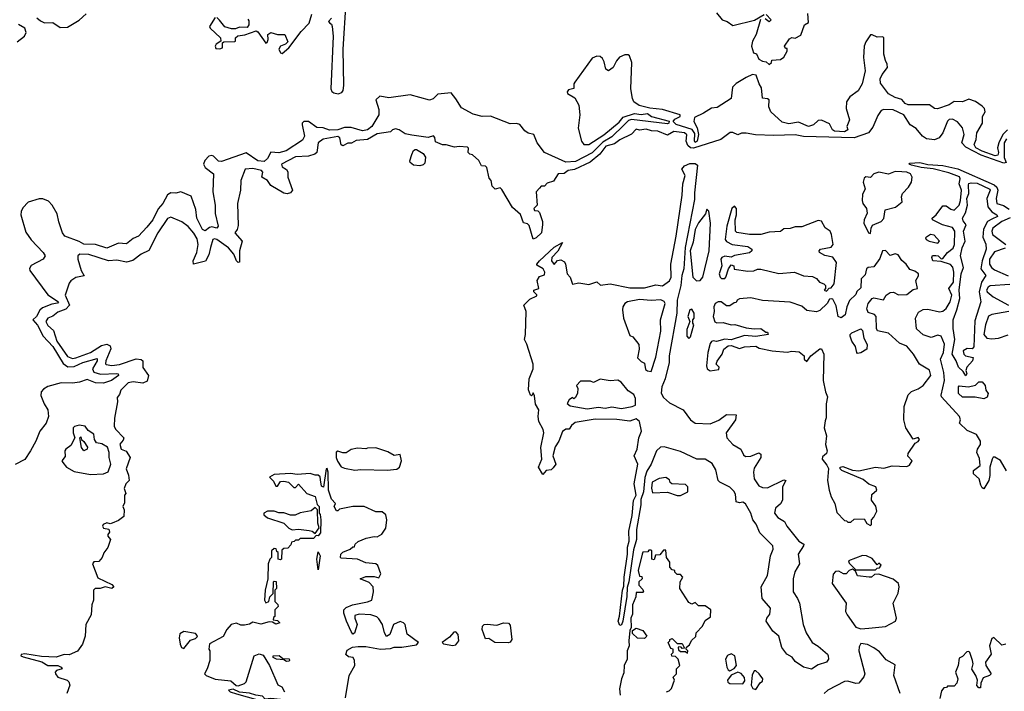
# Model space of a CAD drawing. Extents: x 2293830 to 2387798, y 66850 to 233222.
# Tile 76 of 192: x 2324483 to 2330491, y 183118 to 187216. Entities that reach past the tile are written whole.
import ezdxf

# ---------------------------------------------------------------- set-up
doc = ezdxf.new("R2010")
doc.units = 0

msp = doc.modelspace()

# ---------------------------------------------------------------- linework, layer by layer
at = {"layer": '0CON05XD'}
for points in [[(2326385.3, 187224.7), (2326368, 187205), (2326375, 187194.2), (2326385, 187188), (2326390, 187175), (2326395.7, 187115), (2326381.1, 186795), (2326387.4, 186777.4), (2326399.9, 186769.9), (2326425.2, 186764.8), (2326448.9, 186771.1), (2326457.4, 186785), (2326460.5, 186815), (2326457.4, 187037.4), (2326474.1, 187325)], [(2324588.1, 187228.1), (2324609.5, 187209.5), (2324635, 187197.9), (2324685, 187198.9), (2324729, 187169), (2324775, 187169.8), (2324846.7, 187213.3), (2324888.8, 187251.2)], [(2325675, 187230), (2325640.8, 187175), (2325644.4, 187164.4), (2325707.5, 187105), (2325710, 187085), (2325682.5, 187067.5), (2325676.2, 187055), (2325680.5, 187040.5), (2325705, 187038.6), (2325720, 187045), (2325720, 187075), (2325728.3, 187081.7), (2325795, 187082.5), (2325800, 187085), (2325800, 187105), (2325813, 187117), (2325856.1, 187123.9), (2325925, 187147.5), (2325935, 187142.5), (2325985, 187073.3), (2325993, 187077), (2326000, 187095), (2325996.7, 187125), (2326015, 187138.8), (2326055, 187126), (2326100, 187125), (2326118, 187082), (2326105, 187066.7), (2326075, 187053.8), (2326064.2, 187035.8), (2326074.4, 187014.4), (2326085, 187010), (2326126, 187045), (2326199.5, 187145), (2326248.2, 187195), (2326265, 187250)], [(2325875, 187218.8), (2325880.7, 187209.3), (2325882, 187185), (2325870.7, 187169.3), (2325825, 187170), (2325799.3, 187160.7), (2325775, 187160), (2325735, 187172.5), (2325703, 187213), (2325685, 187230)], [(2328735, 187257.5), (2328770, 187215), (2328800, 187205), (2328835, 187180), (2328966.4, 187213.6), (2329025, 187247.5)], [(2329002.5, 187217.5), (2328977.5, 187125), (2328954.1, 187085.9), (2328947.5, 187055), (2328960, 187015), (2328978.3, 187008.3), (2328993.3, 186975), (2329015, 186962.5), (2329038.3, 186958.3), (2329055, 186942.5), (2329070, 186955), (2329071.7, 186968.3), (2329125, 186973.8), (2329145, 186987.5), (2329166.7, 187025), (2329165, 187040), (2329155, 187040), (2329150, 187055), (2329180.7, 187099.3), (2329195, 187107.5), (2329215, 187102.5), (2329248.3, 187121.7), (2329272.5, 187185), (2329295, 187200), (2329292.5, 187255)], [(2329038.3, 187248.3), (2329067.5, 187215), (2329055, 187202.5), (2329031.7, 187221.7)], [(2324468.2, 187081.8), (2324512.7, 187115), (2324522.4, 187137.6), (2324514.1, 187164.1), (2324475, 187187.5)], [(2330510.4, 186545), (2330482.3, 186515), (2330456.3, 186465), (2330449.2, 186435), (2330456, 186405), (2330450.8, 186389.2), (2330435, 186384.8), (2330355, 186414), (2330317.1, 186435), (2330307.5, 186455), (2330319, 186485), (2330323.7, 186526.3), (2330357.6, 186585), (2330357.9, 186625), (2330374.2, 186655), (2330368.8, 186675), (2330355, 186689.2), (2330315, 186717.5), (2330275, 186730.6), (2330235, 186715.3), (2330185, 186717.7), (2330153.3, 186696.7), (2330082.7, 186672.7), (2330065, 186674), (2330035, 186695.8), (2329905, 186696.7), (2329885, 186704.4), (2329865, 186729.4), (2329825, 186741.1), (2329783.6, 186763.6), (2329735, 186828), (2329733.4, 186855), (2329745, 186882.5), (2329778.8, 186925), (2329776.9, 186945), (2329765, 186967.5), (2329756.2, 187005), (2329755, 187106.7), (2329745, 187111.8), (2329715, 187109.2), (2329685, 187124.5), (2329675, 187123.5), (2329645, 187080.6), (2329636.1, 187055), (2329632.1, 186985), (2329640.7, 186905), (2329623.5, 186825), (2329598.1, 186781.9), (2329548.8, 186745), (2329528, 186715), (2329526.7, 186675), (2329546.9, 186605), (2329530.5, 186565), (2329535.6, 186545), (2329515, 186532.2), (2329454.2, 186535), (2329442.5, 186545), (2329425, 186581.2), (2329375, 186603.8), (2329355, 186601.2), (2329326.7, 186575), (2329295, 186564.5), (2329235, 186590), (2329175, 186581.2), (2329135, 186590.6), (2329065.3, 186655), (2329054.1, 186685), (2329055, 186726.7), (2329045, 186733.8), (2329015, 186736.7), (2329009.7, 186799.7), (2328994.2, 186825), (2328976.9, 186876.9), (2328955, 186880.8), (2328915, 186862.9), (2328855, 186827.1), (2328831.5, 186805), (2328823.5, 186735), (2328739.5, 186680.5), (2328705, 186676.2), (2328656.2, 186645), (2328600.5, 186619.5), (2328596.9, 186595), (2328615.9, 186555.9), (2328625.2, 186515), (2328617.3, 186475), (2328605, 186467.8), (2328599.6, 186475), (2328601.5, 186521.5), (2328586.4, 186546.4), (2328487.7, 186577.7), (2328469.2, 186595), (2328480.6, 186609.4), (2328513.3, 186625), (2328513.3, 186635), (2328405, 186669.1), (2328327.2, 186677.2), (2328263.6, 186693.6), (2328229.5, 186715), (2328221.1, 186735), (2328212.5, 186795), (2328217.8, 186955), (2328204.3, 186995), (2328195, 187002.2), (2328175, 187002.7), (2328142.3, 186987.7), (2328123.8, 186966.2), (2328105, 186924), (2328075, 186904), (2328060, 186915), (2328049.3, 186959.3), (2328039.8, 186979.8), (2328025, 186991.4), (2328005, 186993.5), (2327975, 186981.1), (2327870, 186835), (2327864.3, 186825), (2327864, 186796), (2327832.5, 186787.5), (2327823.6, 186776.4), (2327826.2, 186765), (2327869.7, 186739.7), (2327895.2, 186695), (2327900.5, 186635), (2327889.6, 186555), (2327910, 186475), (2327925.8, 186455), (2327955, 186454.7), (2328047.3, 186512.7), (2328139.7, 186590.3), (2328165, 186622), (2328235, 186643.3), (2328275, 186637.5), (2328313.8, 186643.8), (2328337.5, 186625), (2328445, 186598), (2328444, 186585), (2328435, 186580), (2328215, 186607.6), (2328198.5, 186601.5), (2328168.3, 186571.7), (2328095, 186501.9), (2328040.3, 186469.7), (2327975, 186404.4), (2327875, 186350.4), (2327815, 186347.8), (2327685, 186405.7), (2327641.2, 186465), (2327620, 186515), (2327585, 186523.3), (2327565, 186537.5), (2327535, 186577.1), (2327515, 186583.1), (2327475, 186580.4), (2327355, 186626.9), (2327305, 186624.5), (2327250.5, 186640.5), (2327178.4, 186678.4), (2327145, 186734.3), (2327115, 186770), (2327035, 186762), (2327005, 186733.8), (2326984, 186726), (2326865, 186758.1), (2326735, 186738.6), (2326680.9, 186749.1), (2326655, 186727.5), (2326675, 186667.5), (2326674.5, 186635), (2326632.3, 186565), (2326605, 186543.5), (2326575, 186537.6), (2326505, 186558.5), (2326465, 186557.6), (2326425, 186544.3), (2326372.5, 186542.5), (2326335, 186555.9), (2326295, 186557.5), (2326245, 186594.2), (2326215.9, 186594.1), (2326206.2, 186585), (2326205.8, 186574.2), (2326220.5, 186505), (2326209, 186481), (2326109.5, 186415), (2326065, 186404.8), (2326015, 186408.1), (2325995, 186368.9), (2325975, 186351.8), (2325935, 186354.6), (2325865, 186404), (2325715, 186351.2), (2325695, 186353.8), (2325665, 186384), (2325655, 186388), (2325637.3, 186382.7), (2325612.4, 186357.6), (2325604.5, 186335), (2325615, 186314.5), (2325665.8, 186275), (2325661.8, 186165), (2325674.7, 186085), (2325675.6, 186034.4), (2325693.9, 185956.1), (2325685.6, 185944.4), (2325655, 185952.5), (2325641.2, 185948.8), (2325615, 185927.5), (2325599.2, 185935), (2325563.3, 186005), (2325557, 186057), (2325528.6, 186138.6), (2325465.8, 186165.8), (2325435, 186158.5), (2325405, 186159.6), (2325385, 186148.5), (2325355.7, 186094.3), (2325328.8, 186061.2), (2325295, 185995.8), (2325259.5, 185950.5), (2325208, 185895), (2325175, 185881.9), (2325135, 185847.5), (2325085, 185852.2), (2325015, 185822.7), (2324945, 185845.4), (2324875, 185845.5), (2324845, 185862.7), (2324759.1, 185895), (2324744.7, 185915), (2324722.4, 185982.4), (2324710.8, 186030.8), (2324680.6, 186085), (2324658.8, 186108.8), (2324625, 186122.3), (2324602.2, 186122.2), (2324535, 186102.3), (2324502, 186068), (2324491.6, 186045), (2324490.7, 186025), (2324520.3, 185920.3), (2324553.9, 185873.9), (2324626.4, 185796.4), (2324637.5, 185775), (2324625.7, 185755), (2324553.6, 185716.4), (2324542.2, 185697.8), (2324545.4, 185685), (2324655, 185538.2), (2324719.2, 185495), (2324714, 185486), (2324678.8, 185481.2), (2324621.2, 185458.8), (2324606.1, 185443.9), (2324585, 185405.6), (2324563.8, 185385), (2324591.7, 185351.7), (2324625.9, 185285.9), (2324685, 185222.2), (2324748.3, 185118.3), (2324777.3, 185097.3), (2324815, 185100), (2324868.6, 185125), (2324955, 185149.4), (2324955.4, 185135), (2324927.3, 185085), (2324936.2, 185066.2), (2324975, 185052.5), (2325075, 185057.8), (2325083.3, 185055), (2325086.2, 185045), (2325043.3, 185015), (2324995, 184999.1), (2324945, 185000), (2324895, 185021.5), (2324848.8, 185005), (2324805, 184998.2), (2324735, 185001.2), (2324655, 184977.1), (2324627.7, 184962.3), (2324614.7, 184945), (2324612.8, 184922.8), (2324632.2, 184872.2), (2324655.3, 184835), (2324657.9, 184795), (2324643.8, 184755), (2324606.2, 184705), (2324581.9, 184645), (2324548.8, 184585), (2324515, 184532.3), (2324455, 184502.5)], [(2330505, 186489.6), (2330489.5, 186465), (2330490.7, 186390.7), (2330489.6, 186375), (2330502.9, 186345), (2330488.4, 186341.6), (2330349.4, 186389.4), (2330255, 186437.5), (2330231.8, 186465), (2330246, 186515), (2330236, 186556), (2330205, 186592), (2330175, 186609.2), (2330155, 186608), (2330145, 186598), (2330115, 186526.7), (2330092.5, 186495), (2330065, 186483.4), (2330015, 186489.2), (2329990.5, 186505), (2329951.9, 186551.9), (2329915.8, 186575), (2329878.5, 186635), (2329813.3, 186666.7), (2329755, 186668.6), (2329738.3, 186661.7), (2329718.3, 186631.7), (2329689.3, 186560.7), (2329661.2, 186525), (2329575, 186495.2), (2329265, 186504.2), (2329215, 186513.3), (2329085, 186508.8), (2328972.9, 186512.9), (2328915, 186523.3), (2328887, 186523), (2328865, 186513.3), (2328835, 186527.5), (2328817, 186527), (2328761.2, 186485), (2328595, 186431.4), (2328575.1, 186435.1), (2328558.9, 186448.9), (2328550, 186475), (2328554.4, 186514.4), (2328538.8, 186525), (2328475, 186534.4), (2328435, 186512.5), (2328376.7, 186536.7), (2328337.4, 186537.4), (2328305, 186547.5), (2328265, 186541.2), (2328245, 186548.8), (2328215, 186518.1), (2328145, 186483.8), (2328111.3, 186458.7), (2328060, 186445), (2328023.4, 186396.6), (2327962.8, 186347.2), (2327867.7, 186302.3), (2327830, 186295), (2327805, 186277.5), (2327767.5, 186275), (2327739.3, 186230.7), (2327701.7, 186218.3), (2327685, 186200), (2327665, 186200), (2327655, 186187.5), (2327633.3, 186165), (2327640, 186085), (2327620, 186065), (2327625, 186052.5), (2327645, 186050), (2327655, 186040), (2327673.3, 185985), (2327673, 185967), (2327666, 185915), (2327635, 185885.8), (2327615, 185876.7), (2327590.6, 185960.6), (2327580.7, 185970.7), (2327557, 185977), (2327538.3, 186028.3), (2327489.3, 186069.3), (2327425, 186180), (2327415, 186190), (2327385, 186182.5), (2327365, 186200), (2327360, 186235), (2327348.3, 186248.3), (2327332.5, 186315), (2327325, 186322.5), (2327300, 186325), (2327285, 186357.5), (2327245, 186392.5), (2327230, 186395), (2327220, 186405), (2327221.7, 186431.7), (2327215, 186437.5), (2327165, 186442.5), (2327135, 186437.5), (2327085, 186452.5), (2327063, 186453), (2327020.7, 186470.7), (2327016.4, 186496.4), (2327007, 186507), (2326975, 186497.5), (2326875, 186511.2), (2326835, 186520), (2326797.5, 186545), (2326775, 186550), (2326757.5, 186545), (2326745, 186532.5), (2326665, 186520), (2326604.4, 186485.6), (2326535, 186480), (2326507, 186463), (2326485, 186463.3), (2326455, 186446.7), (2326445, 186452.5), (2326435.8, 186495), (2326425, 186504), (2326335, 186486.7), (2326303.8, 186465), (2326296.7, 186405), (2326284.1, 186395.9), (2326245, 186384.4), (2326165, 186380), (2326080, 186335), (2326085, 186317.5), (2326111.2, 186301.2), (2326118.5, 186288.5), (2326120, 186255), (2326146.7, 186175), (2326135, 186160), (2326115, 186154.4), (2326095, 186158), (2326015, 186204.4), (2325994.2, 186235), (2325960, 186255), (2325966, 186285), (2325957.5, 186295), (2325905, 186308.2), (2325858.8, 186305), (2325831.4, 186235), (2325829.5, 186175), (2325812.1, 186095), (2325815, 185960), (2325809.2, 185935), (2325795.8, 185915), (2325841.2, 185865), (2325823.1, 185805), (2325823.8, 185736.2), (2325815, 185734.2), (2325805, 185744.3), (2325788.9, 185785), (2325757.2, 185825), (2325685, 185874), (2325671.2, 185878.8), (2325661.1, 185875), (2325646.2, 185826.2), (2325637.7, 185782.3), (2325616.8, 185743.2), (2325543.6, 185723.6), (2325540.5, 185745), (2325563.6, 185795), (2325572.9, 185845), (2325565, 185879.2), (2325545, 185914.4), (2325510, 185955), (2325472.7, 185982.7), (2325405, 186011.1), (2325385, 186003.1), (2325325.3, 185915), (2325271.3, 185808.7), (2325225, 185785.4), (2325173.1, 185746.9), (2325135, 185736.2), (2325075, 185748.1), (2325025, 185744.7), (2324905, 185782.5), (2324850, 185785), (2324838, 185775), (2324838.6, 185755), (2324858.8, 185685), (2324876, 185654), (2324825, 185642.5), (2324795, 185622.5), (2324785, 185607.5), (2324760.5, 185535), (2324786.5, 185475), (2324765, 185448.9), (2324715, 185431.1), (2324685, 185407.5), (2324655, 185395.5), (2324642.9, 185375), (2324655, 185350), (2324689.1, 185319.1), (2324709.1, 185255), (2324775, 185161.1), (2324805, 185149.7), (2324825, 185153.1), (2324915.7, 185185), (2324981.5, 185228.5), (2325015, 185236.9), (2325035.3, 185225.3), (2325038.6, 185208.6), (2325008.9, 185135), (2325006.9, 185116.9), (2325011.5, 185111.5), (2325045, 185106.6), (2325091.9, 185111.9), (2325193.4, 185146.6), (2325223.4, 185143.4), (2325233.7, 185133.7), (2325233.8, 185093.8), (2325268.2, 185045), (2325259.9, 185010.1), (2325235, 184999.2), (2325175, 185006.3), (2325145, 184999.6), (2325100, 184955), (2325091.7, 184928.3), (2325078.3, 184911.7), (2325080, 184885), (2325061.2, 184785), (2325060, 184735), (2325067.7, 184717.7), (2325117.5, 184665), (2325115, 184650), (2325094.1, 184625.9)], [(2326925, 186324.4), (2326885, 186329.2), (2326866, 186345), (2326863.8, 186355), (2326875.6, 186394.4), (2326885, 186417.5), (2326895, 186423.3), (2326905, 186423.3), (2326945, 186400), (2326958.3, 186378.3), (2326955, 186340), (2326945, 186330), (2326925, 186324.4)], [(2329315, 183253.3), (2329265, 183266.2), (2329215, 183300), (2329195.4, 183325.4), (2329164.4, 183345), (2329133.5, 183385), (2329114, 183454), (2329078.9, 183485), (2329037.5, 183545), (2329042.5, 183565), (2329060.3, 183589.7), (2329063.3, 183625), (2329012.3, 183685), (2329006.2, 183755), (2329046, 183825), (2329063.9, 183945), (2329080.5, 183985), (2329077.4, 184005), (2328999.4, 184085), (2328977.2, 184137.2), (2328955.3, 184165), (2328944.1, 184205), (2328911.1, 184261.1), (2328895, 184272.1), (2328875, 184268.1), (2328855, 184274.7), (2328850.7, 184320.8), (2328840, 184340), (2328815, 184363.3), (2328754.6, 184394.6), (2328745.3, 184405), (2328729.8, 184469.8), (2328709.1, 184509.1), (2328665.2, 184535.2), (2328634.8, 184535.2), (2328615, 184533.8), (2328515, 184580.6), (2328415, 184610.8), (2328392.5, 184607.5), (2328369.3, 184585), (2328336.2, 184505), (2328309.1, 184460.9), (2328297.6, 184422.4), (2328289.1, 184335), (2328271.9, 184288.1), (2328272.5, 184255), (2328247.4, 184105), (2328246.3, 184045), (2328227.8, 183982.2), (2328200.4, 183785), (2328188.8, 183751.2), (2328186.6, 183696.6), (2328162.5, 183545), (2328155, 183523.8), (2328145, 183518.8), (2328134.7, 183545), (2328143.4, 183576.6), (2328161.2, 183735), (2328169.5, 183760.5), (2328170.4, 183815), (2328191.5, 183955), (2328192.3, 183997.7), (2328202.5, 184035), (2328199.4, 184095), (2328219.1, 184190.9), (2328227.9, 184282.1), (2328244.2, 184315), (2328231.9, 184385), (2328254.5, 184504.5), (2328232.5, 184555), (2328250.6, 184595), (2328261.5, 184665), (2328276.4, 184705), (2328263.8, 184765), (2328245, 184780.8), (2328205, 184767.1), (2328126.3, 184776.3), (2327995, 184778.2), (2327871.2, 184758.8), (2327849.4, 184740.6), (2327835, 184717.5), (2327815, 184716.7), (2327795, 184702.5), (2327772.5, 184645), (2327749.3, 184610.7), (2327736.7, 184555), (2327753.3, 184505), (2327738.3, 184481.7), (2327725, 184470), (2327695, 184466.2), (2327675, 184440), (2327648, 184485), (2327668.6, 184535), (2327663.3, 184605), (2327680, 184695), (2327676, 184715), (2327650, 184765), (2327646.2, 184795), (2327651.2, 184835), (2327630.3, 184870.3), (2327625, 184920), (2327615, 184940), (2327610, 184925), (2327605, 184920), (2327600, 184925), (2327588.3, 184958.3), (2327591.2, 185025), (2327616.7, 185085), (2327616.7, 185115), (2327577, 185237), (2327562.5, 185265), (2327570, 185295), (2327573.3, 185435), (2327558.8, 185475), (2327595, 185510.8), (2327638.3, 185531.7), (2327638.3, 185538.3), (2327620, 185555), (2327620, 185565), (2327650, 185575), (2327640, 185625), (2327655, 185650), (2327685, 185660), (2327686.2, 185675), (2327677.5, 185695), (2327638.3, 185718.3), (2327637.5, 185725), (2327654, 185745), (2327745, 185827.5), (2327795, 185857.5), (2327767.1, 185802.9), (2327730, 185765), (2327728.8, 185745), (2327745, 185722.5), (2327764, 185746), (2327785, 185751.2), (2327807.7, 185737.7), (2327813.8, 185723.8), (2327823.8, 185665), (2327842.5, 185645), (2327855, 185602.5), (2327895, 185610), (2327955, 185600), (2328005, 185616.7), (2328026.7, 185596.7), (2328085, 185604.5), (2328205, 185580), (2328295, 185580.5), (2328365, 185598), (2328405, 185592.7), (2328446.9, 185623.1), (2328457.3, 185645), (2328455.9, 185725), (2328489.2, 185895), (2328525.2, 186145), (2328529.4, 186215), (2328543.3, 186265), (2328522.5, 186305), (2328538.9, 186325), (2328571.9, 186338.1), (2328605, 186339), (2328617.7, 186327.7), (2328600.2, 186159.8), (2328600.5, 186119.5), (2328543.4, 185826.6), (2328535.9, 185695), (2328522.7, 185655), (2328516.7, 185595), (2328494.4, 185505.6), (2328492.1, 185425), (2328446.3, 185165), (2328445.1, 185124.9), (2328421.2, 185025), (2328401, 184975), (2328397.5, 184937.5), (2328410.8, 184910.8), (2328448.3, 184878.3), (2328531.5, 184835), (2328575.5, 184775), (2328604.3, 184754.3), (2328695, 184749.6), (2328748, 184772), (2328795, 184807.5), (2328855, 184805.7), (2328850.5, 184775), (2328794.5, 184695), (2328797.9, 184665), (2328834.3, 184624.3), (2328883.5, 184595), (2328900, 184560), (2328910.5, 184550.5), (2328945, 184552.5), (2328992.3, 184572.3), (2329004.4, 184564.4), (2329004.5, 184545), (2328965, 184480), (2328960.8, 184455), (2328965.3, 184415), (2328992.7, 184372.7), (2329015, 184360.9), (2329045, 184359.3), (2329145, 184407.8), (2329158.6, 184405), (2329136.8, 184365), (2329137.1, 184285), (2329125, 184262.1), (2329094.2, 184235.8), (2329088.2, 184205), (2329109.2, 184179.2), (2329148.6, 184155), (2329164.4, 184125), (2329237.9, 184035), (2329266.5, 184015), (2329266.2, 184005), (2329232.2, 183955), (2329240, 183895), (2329212, 183848), (2329202.5, 183805), (2329203.3, 183725), (2329229.2, 183685), (2329240, 183655), (2329263.9, 183526.1), (2329282.5, 183475), (2329318, 183415), (2329355, 183392.5), (2329411.2, 183345), (2329415.8, 183335), (2329417.5, 183315), (2329406.2, 183295), (2329355, 183278.8), (2329315, 183253.3)], [(2330503.9, 184463.9), (2330467.3, 184527.3), (2330433, 184547), (2330423.6, 184546.4), (2330416.1, 184533.9), (2330403.3, 184485), (2330403.3, 184435), (2330396.2, 184405), (2330366.4, 184353.6), (2330355, 184360), (2330347.5, 184375), (2330336.7, 184415), (2330303.3, 184445), (2330302.5, 184465), (2330342.5, 184495), (2330339.3, 184539.3), (2330322.5, 184575), (2330326.7, 184595), (2330345.7, 184624.3), (2330345.5, 184645), (2330320, 184685), (2330265, 184709.2), (2330217.5, 184755), (2330223.8, 184775), (2330217.1, 184795), (2330107.8, 184915), (2330105.7, 184925.7), (2330126.6, 185015), (2330122.6, 185062.6), (2330101.1, 185145), (2330120, 185185), (2330126.5, 185236.5), (2330105.4, 185285.4), (2330085, 185291.5), (2330045, 185276.5), (2329995, 185293.1), (2329955, 185330), (2329949.2, 185395), (2329967.9, 185432.1), (2329995, 185447.8), (2330025, 185449.6), (2330094.3, 185434.3), (2330115, 185437.2), (2330136.2, 185453.8), (2330161.3, 185495), (2330171.2, 185535), (2330152.5, 185575), (2330179.7, 185615), (2330182.7, 185675), (2330176, 185706), (2330161.5, 185721.5), (2330105, 185740), (2330054.1, 185744.1), (2330047.5, 185765), (2330053.2, 185776.8), (2330072.3, 185777.7), (2330086.7, 185775), (2330105, 185756.7), (2330115, 185760), (2330143.7, 185796.3), (2330178.8, 185821.2), (2330186.1, 185845), (2330188.4, 185925), (2330175, 185948.8), (2330113.6, 185963.6), (2330052.5, 185995), (2330051.2, 186005), (2330075, 186025.7), (2330115, 186080), (2330135, 186080.9), (2330165, 186059.7), (2330185, 186054.8), (2330214.7, 186085), (2330222.9, 186112.9), (2330229.5, 186175), (2330216.2, 186215), (2330222.3, 186245), (2330217.5, 186257.5), (2330152.6, 186282.6), (2330057.1, 186307.1), (2329982.5, 186315), (2329925, 186328.8), (2329910, 186335), (2329915, 186340), (2329975, 186345.6), (2330025, 186332), (2330115, 186326.9), (2330206.9, 186306.9), (2330427.9, 186207.9), (2330444.2, 186195), (2330452.1, 186175), (2330440.3, 186125), (2330444.8, 186094.8), (2330485, 186081.8), (2330519.3, 186059.3)], [(2329675, 185912.5), (2329677.5, 185945), (2329687, 185963), (2329740, 185985), (2329755, 186002.5), (2329763.3, 186055), (2329827.7, 186072.3), (2329867.5, 186105), (2329863.8, 186135), (2329870, 186155), (2329905.8, 186194.2), (2329924, 186225), (2329928, 186255), (2329918.6, 186275), (2329896, 186285), (2329865, 186288.6), (2329825, 186289.2), (2329785, 186274.4), (2329724.3, 186285.7), (2329695, 186276.2), (2329675, 186253.8), (2329645, 186258), (2329635, 186250), (2329629.5, 186225), (2329641.4, 186185), (2329625, 186150), (2329622.9, 186112.9), (2329626.9, 186095), (2329649.2, 186065), (2329654.2, 186035), (2329636, 185995), (2329634.3, 185975), (2329662.5, 185915), (2329675, 185912.5)], [(2330255, 185043.3), (2330239.2, 185069.2), (2330211.9, 185095), (2330197.8, 185135), (2330173.3, 185175), (2330187.9, 185265), (2330178.2, 185331.8), (2330178.2, 185385), (2330201.9, 185445), (2330219.4, 185515), (2330214.8, 185565), (2330227.3, 185665), (2330241.7, 185705), (2330222.7, 185775), (2330233, 185825), (2330250.8, 185865), (2330241.9, 185925), (2330258, 185965), (2330238.7, 185988.7), (2330234.6, 186005), (2330252.9, 186037.1), (2330265.7, 186085), (2330262.2, 186125), (2330274.8, 186155.2), (2330271.6, 186208.4), (2330275, 186216.2), (2330289, 186221), (2330325, 186218.3), (2330401.5, 186181.5), (2330404.7, 186175), (2330384.8, 186125), (2330390.7, 186075), (2330413.8, 186043.8), (2330446, 186025), (2330448.9, 186015), (2330415, 185999.5), (2330387.9, 185985), (2330362.9, 185937.1), (2330359.9, 185889.9), (2330377, 185847), (2330380.5, 185815), (2330354.7, 185745), (2330347.8, 185695), (2330378.5, 185655), (2330350.6, 185615), (2330336.6, 185555), (2330346.5, 185495), (2330311.6, 185378.4), (2330305, 185220), (2330295, 185207.5), (2330265, 185210), (2330240, 185195), (2330242.9, 185175), (2330254.6, 185164.6), (2330300, 185155), (2330296, 185135), (2330261.2, 185095), (2330256.7, 185075), (2330262.5, 185055), (2330255, 185043.3)], [(2328612.3, 185622.3), (2328635, 185623.8), (2328652, 185645), (2328689.2, 185805), (2328698.8, 185975), (2328687, 186047), (2328675, 186060), (2328668.3, 186031.7), (2328625, 185977.5), (2328605, 185936.7), (2328592.2, 185857.8), (2328574.7, 185805), (2328590, 185645), (2328612.3, 185622.3)], [(2329405, 185560), (2329421.7, 185578.3), (2329435, 185580), (2329453.3, 185605), (2329467.5, 185735), (2329445, 185767.5), (2329395, 185776.7), (2329362.5, 185795), (2329360, 185805), (2329370, 185815), (2329435, 185827.5), (2329446.7, 185845), (2329436.7, 185905), (2329427.5, 185925), (2329397, 185947), (2329375, 185986.7), (2329355, 185990), (2329255, 185952.5), (2329215, 185952.5), (2329185, 185942.5), (2329145, 185940), (2329125, 185923.3), (2329055, 185918.8), (2329005, 185906.2), (2328935, 185906.2), (2328858.3, 185918.3), (2328850, 185925), (2328847.5, 185995), (2328856.7, 186025), (2328856.7, 186065), (2328845, 186077.5), (2328827.5, 186065), (2328797, 185957), (2328787.5, 185875), (2328795, 185862.5), (2328830, 185845), (2328925, 185832.5), (2328950, 185815), (2328950, 185805), (2328936.4, 185793.6), (2328843.6, 185776.4), (2328825, 185767.5), (2328785, 185772.5), (2328767.5, 185765), (2328760, 185755), (2328767.5, 185715), (2328750, 185665), (2328757.5, 185645), (2328765, 185637.5), (2328785, 185637.5), (2328792.5, 185645), (2328807.5, 185695), (2328825, 185720), (2328840, 185715), (2328843, 185693), (2328925, 185682.5), (2328963, 185683), (2328985, 185693.3), (2329005, 185693.3), (2329115, 185667.5), (2329210, 185675), (2329265, 185652.5), (2329319.3, 185649.3), (2329345, 185637.5), (2329363.6, 185613.6), (2329390, 185605), (2329400, 185595), (2329400, 185575), (2329392.5, 185565), (2329405, 185560)], [(2330526.2, 186006.2), (2330475, 185984.6), (2330420.9, 185945), (2330415.2, 185925), (2330419.1, 185905), (2330500, 185845)], [(2330085, 185852.5), (2330096.2, 185865), (2330061.7, 185901.7), (2330040, 185905), (2330010, 185885), (2330013.3, 185875), (2330032.5, 185865), (2330085, 185852.5)], [(2330495, 185821.9), (2330430.8, 185799.2), (2330399.7, 185755), (2330400.6, 185725), (2330412.7, 185705), (2330430.7, 185690.7), (2330515, 185652.4)], [(2329675, 184130), (2329680, 184135), (2329680, 184165), (2329695, 184180), (2329713.6, 184216.4), (2329707.7, 184247.7), (2329680, 184285), (2329681.7, 184318.3), (2329712.5, 184345), (2329707.5, 184365), (2329665, 184382.5), (2329629.5, 184409.5), (2329500, 184465), (2329490, 184475), (2329490, 184485), (2329505, 184490), (2329565, 184467.5), (2329603.6, 184463.6), (2329705, 184486.7), (2329755, 184480), (2329807, 184493), (2329895, 184490), (2329911.7, 184498.3), (2329927.5, 184525), (2329903, 184553), (2329905, 184570), (2329947, 184633), (2329965, 184642.5), (2329972.5, 184655), (2329965, 184666.2), (2329935, 184656.7), (2329890, 184725), (2329876.7, 184775), (2329880, 184855), (2329903.8, 184926.2), (2329925, 184947.5), (2329965, 184963.3), (2329995, 184983.8), (2330042.5, 185045), (2330035, 185077.5), (2329973.6, 185113.6), (2329937.5, 185175), (2329895, 185223.8), (2329851.7, 185241.7), (2329785, 185304), (2329717, 185317), (2329711.2, 185331.2), (2329708.1, 185405), (2329697.6, 185417.6), (2329660, 185430), (2329652, 185452), (2329659.2, 185485), (2329685, 185514), (2329695, 185518), (2329753.3, 185506.7), (2329768.8, 185535), (2329795, 185552), (2329813.8, 185553.8), (2329845, 185536.7), (2329895, 185540), (2329935, 185570), (2329960, 185575), (2329950, 185625), (2329967, 185653), (2329967.5, 185665), (2329945, 185682.5), (2329915, 185692.5), (2329892.5, 185725), (2329865, 185746.2), (2329842, 185782), (2329825, 185787.1), (2329795, 185776.7), (2329765, 185808), (2329747.5, 185805), (2329730.7, 185759.3), (2329695, 185707.5), (2329660, 185705), (2329648.8, 185695), (2329640.7, 185659.3), (2329617.5, 185635), (2329615, 185580), (2329591.7, 185558.3), (2329585, 185540), (2329546.4, 185503.6), (2329528.8, 185465), (2329520, 185415), (2329495, 185397.5), (2329477.5, 185405), (2329465, 185470), (2329445, 185510), (2329435, 185512.5), (2329425, 185510), (2329410, 185485), (2329365, 185442.5), (2329345, 185433.3), (2329285, 185442.5), (2329255, 185467.5), (2329185, 185493.3), (2329015, 185503.3), (2328945, 185520), (2328875, 185512.5), (2328860, 185505), (2328855, 185490), (2328841.7, 185488.3), (2328815, 185470), (2328795, 185470), (2328763.6, 185493.6), (2328745, 185493.8), (2328726.1, 185483.9), (2328718.8, 185465), (2328721.2, 185435), (2328713.8, 185405), (2328725, 185372.5), (2328737, 185367), (2328775, 185367.5), (2328825, 185353.8), (2328846.1, 185356.1), (2328915, 185336.7), (2328965, 185330), (2329005, 185332.5), (2329035, 185310), (2329045, 185310), (2329050, 185295), (2328975, 185282.5), (2328905, 185290), (2328825, 185262.5), (2328785, 185266.2), (2328735, 185252.5), (2328715, 185256.7), (2328705, 185252.5), (2328695, 185240), (2328682, 185185), (2328674.2, 185104.2), (2328677.5, 185085), (2328695, 185073.3), (2328748.3, 185081.7), (2328750, 185095), (2328732.5, 185115), (2328738.3, 185131.7), (2328770, 185175), (2328780, 185205), (2328805, 185226.7), (2328825, 185227.5), (2328875, 185210), (2328905, 185220), (2328975, 185223.3), (2328995, 185211.2), (2329075, 185196), (2329165, 185188), (2329195, 185193.3), (2329239.3, 185189.3), (2329270, 185165), (2329270, 185145), (2329285, 185130), (2329310, 185165), (2329365, 185207.5), (2329375, 185207.5), (2329390, 185175), (2329386.2, 185015), (2329400, 184945), (2329412.5, 184915), (2329403, 184873), (2329403, 184787), (2329397.5, 184767.5), (2329392.5, 184725), (2329406.1, 184676.1), (2329400, 184625), (2329410, 184585), (2329405, 184570), (2329381.7, 184548.3), (2329380, 184535), (2329408.3, 184498.3), (2329417, 184477), (2329411.2, 184405), (2329421.2, 184345), (2329434.1, 184304.1), (2329457.5, 184265), (2329468.3, 184208.3), (2329515, 184160), (2329528.3, 184158.3), (2329535, 184150), (2329555, 184150), (2329575, 184167.5), (2329635, 184170), (2329651.7, 184141.7), (2329675, 184130)], [(2330525, 185600.4), (2330405, 185592.5), (2330392.9, 185585), (2330382, 185565), (2330386.4, 185555), (2330423.6, 185525), (2330515.8, 185475)], [(2328335, 185070), (2328365, 185157.5), (2328395.2, 185315), (2328393.3, 185385), (2328420.8, 185485), (2328415, 185496.9), (2328395, 185506.3), (2328335, 185501.8), (2328265, 185509.3), (2328192.5, 185495), (2328176.1, 185483.9), (2328163.3, 185465), (2328160, 185445), (2328167.5, 185395), (2328205, 185290), (2328225, 185280), (2328260, 185235), (2328262.5, 185205), (2328253, 185153), (2328275, 185130), (2328295, 185120), (2328301.7, 185081.7), (2328313, 185073), (2328335, 185070)], [(2328565, 185270), (2328575, 185280), (2328596.7, 185355), (2328590, 185365), (2328590, 185385), (2328597.5, 185395), (2328597.5, 185425), (2328585, 185450), (2328572.5, 185445), (2328560, 185405), (2328572.5, 185375), (2328553.3, 185325), (2328553.3, 185285), (2328565, 185270)], [(2330517.5, 185435), (2330415, 185418.2), (2330395, 185406.7), (2330376, 185354), (2330366.7, 185295), (2330383.5, 185273.5), (2330415, 185268), (2330455, 185272.3), (2330515, 185292.5)], [(2329595, 185180), (2329590, 185185), (2329581.7, 185221.7), (2329560, 185255), (2329550, 185285), (2329550, 185295), (2329560, 185305), (2329615, 185330), (2329625, 185320), (2329633.6, 185273.6), (2329653.3, 185235), (2329652.5, 185205), (2329615, 185182.5), (2329595, 185180)], [(2327945, 184841.4), (2328015, 184851.5), (2328055, 184845.5), (2328095, 184853.6), (2328155, 184844.6), (2328220, 184855), (2328240, 184865), (2328240, 184905), (2328229.3, 184929.3), (2328195, 184952.5), (2328152.5, 185005), (2328133, 185017), (2328085, 185012.5), (2328025, 185022.5), (2327985, 185002.5), (2327965, 185010), (2327905, 185010), (2327880, 184985), (2327887.5, 184965), (2327887, 184937), (2327875, 184910), (2327865, 184902.5), (2327855, 184910), (2327835, 184897.5), (2327822.5, 184875), (2327840.7, 184860.7), (2327945, 184841.4)], [(2330365, 184902.5), (2330313.4, 184913.4), (2330235, 184912.5), (2330210.6, 184935), (2330210.8, 184975), (2330215, 184981.2), (2330273.1, 184976.9), (2330315, 184986.2), (2330335, 185006.2), (2330355, 185006.2), (2330373.3, 184985), (2330377.5, 184955), (2330392.5, 184935), (2330386.4, 184913.6), (2330365, 184902.5)], [(2324915, 184440.4), (2324995, 184444.3), (2325022.6, 184457.4), (2325039.5, 184505), (2325029.2, 184545), (2325029.4, 184575), (2325018.2, 184608.2), (2324985, 184627.5), (2324952.5, 184635), (2324938.8, 184655), (2324936.2, 184686.2), (2324900, 184710), (2324882.5, 184735), (2324845, 184742.5), (2324817.1, 184732.9), (2324808.8, 184725), (2324808.8, 184695), (2324820, 184665), (2324795, 184617.5), (2324765, 184596.2), (2324759.2, 184585), (2324759.5, 184550.5), (2324740, 184525), (2324745.8, 184515), (2324768.1, 184485), (2324815, 184460), (2324915, 184440.4)], [(2325094.1, 184625.9), (2325102.5, 184595), (2325133, 184583), (2325157.5, 184545), (2325132.5, 184475), (2325147, 184437), (2325150, 184405), (2325130, 184385), (2325120, 184355), (2325130, 184325), (2325122.5, 184315), (2325121.7, 184268.3), (2325112.5, 184245), (2325120, 184225), (2325117.5, 184185), (2325085, 184160), (2325047, 184143), (2325035, 184140), (2325015, 184146), (2324992.5, 184135), (2324987.5, 184125), (2324995, 184113.3), (2325026.7, 184106.7), (2325031.7, 184088.3), (2325020, 184075), (2325020, 184065), (2325037.5, 184045), (2325020, 183995), (2324996.4, 183963.6), (2324986.1, 183933.9), (2324965, 183910), (2324935, 183907.5), (2324926.7, 183895), (2324960.5, 183810.5), (2325045, 183769.4), (2325056.9, 183755), (2325045, 183745.7), (2325005, 183755.6), (2324974.5, 183745.5), (2324944.3, 183745.7), (2324934, 183736), (2324933.3, 183675), (2324923.3, 183645), (2324920, 183585), (2324886.7, 183525), (2324882.5, 183455), (2324866.7, 183405), (2324836.1, 183363.9), (2324785, 183340), (2324755, 183341.9), (2324705, 183326.4), (2324615, 183329.4), (2324515, 183346.6), (2324492.3, 183342.3), (2324490.6, 183335), (2324505, 183327.8), (2324618, 183298), (2324655, 183276.2), (2324715, 183275.5), (2324736.2, 183265), (2324742.5, 183255), (2324707.5, 183245), (2324700, 183235), (2324701.2, 183225), (2324715, 183203.8), (2324772.5, 183185), (2324783.3, 183175), (2324788.8, 183155), (2324771.2, 183105)], [(2324875, 184584.4), (2324860.6, 184605), (2324850, 184665), (2324855, 184670), (2324860, 184655), (2324875, 184642.5), (2324896.9, 184606.9), (2324894.2, 184595), (2324875, 184584.4)], [(2326527.3, 184467.3), (2326565, 184472), (2326725, 184467.5), (2326785, 184472.9), (2326801.2, 184485), (2326812.5, 184525), (2326805, 184563.3), (2326767.3, 184557.3), (2326728.8, 184578.8), (2326655, 184603.3), (2326605, 184602.5), (2326595, 184597.5), (2326545, 184602.5), (2326505, 184592.5), (2326475, 184573.3), (2326455, 184572.5), (2326425, 184582.5), (2326413, 184577), (2326413.3, 184545), (2326422.3, 184522.3), (2326445, 184487.5), (2326465, 184480), (2326527.3, 184467.3)], [(2326471.7, 183078.3), (2326493.3, 183215), (2326526.9, 183275), (2326525.8, 183305.8), (2326517.5, 183325), (2326488.3, 183328.3), (2326473, 183343), (2326480.7, 183369.3), (2326513, 183387), (2326548.3, 183391.7), (2326595, 183391.1), (2326685, 183376), (2326745, 183380), (2326767, 183387), (2326815, 183386.7), (2326905, 183401.2), (2326916.7, 183415), (2326847, 183467), (2326834, 183525), (2326825, 183535.8), (2326805, 183544.3), (2326762.9, 183525), (2326741.2, 183465), (2326721.7, 183451.7), (2326708, 183475), (2326697.1, 183525), (2326675, 183560), (2326663, 183573), (2326625, 183584.3), (2326555, 183589.2), (2326528.8, 183581.2), (2326528, 183565), (2326541.2, 183525), (2326525, 183472.5), (2326515, 183467.5), (2326505, 183482.5), (2326476.9, 183545), (2326460, 183595), (2326460, 183615), (2326475, 183630), (2326514.3, 183645.7), (2326605, 183663.8), (2326632.5, 183675), (2326642.5, 183725), (2326640, 183755), (2326615, 183782.5), (2326560, 183805), (2326595, 183818.1), (2326645, 183818.1), (2326675, 183810), (2326686.2, 183835), (2326667.5, 183885), (2326655, 183896.4), (2326595, 183902.5), (2326545, 183924.5), (2326445, 183930), (2326440, 183935), (2326442.5, 183955), (2326455, 183967.5), (2326500, 183985), (2326515, 184000), (2326525, 184000), (2326530, 184015), (2326548.3, 184031.7), (2326597, 184053), (2326645, 184062.5), (2326665, 184060), (2326693, 184077), (2326716.4, 184113.6), (2326722.5, 184165), (2326716.2, 184195), (2326695, 184212.5), (2326655, 184212.5), (2326585, 184245.8), (2326515, 184246), (2326435, 184230), (2326425, 184220), (2326415, 184220), (2326402.5, 184245), (2326410, 184265), (2326385, 184290), (2326366.7, 184345), (2326366, 184455), (2326358.3, 184478.3), (2326353.3, 184475), (2326337, 184363), (2326325, 184370), (2326319.3, 184409.3), (2326316.1, 184426.1), (2326305, 184437.5), (2326285, 184437.5), (2326255, 184448), (2326175, 184441.2), (2326135, 184447.5), (2326035, 184441.2), (2326007.5, 184425), (2326030.7, 184400.7), (2326045, 184370), (2326055, 184370), (2326075, 184397.5), (2326095, 184400), (2326123.6, 184393.6), (2326155, 184362.5), (2326165, 184362.5), (2326185, 184382.5), (2326234.5, 184324.5), (2326286.2, 184306.2), (2326298.3, 184258.3), (2326310, 184245), (2326310, 184205), (2326316.4, 184196.4), (2326320, 184165), (2326318, 184085), (2326305, 184067.5), (2326291.7, 184068.3), (2326275, 184050), (2326195, 184050), (2326185, 184040), (2326165, 184040), (2326158.3, 184031.7), (2326141.7, 184028.3), (2326138.3, 184011.7), (2326118.3, 183991.7), (2326095, 183990), (2326081.7, 183978.3), (2326080, 183925), (2326075, 183920), (2326060, 183925), (2326060, 183965), (2326051.7, 183971.7), (2326048.3, 183988.3), (2326035, 183990), (2326020, 183975), (2326020, 183935), (2326010, 183925), (2326000, 183895), (2325996.7, 183805), (2325980, 183735), (2325976.7, 183675), (2325985, 183657.5), (2326002.5, 183665), (2326010, 183695), (2326030, 183715), (2326032.5, 183785), (2326035, 183790), (2326048.3, 183788.3), (2326050, 183745), (2326040, 183735), (2326040, 183665), (2326058.3, 183648.3), (2326060, 183635), (2326040, 183615), (2326040, 183575), (2326031.7, 183568.3), (2326030, 183555), (2326055, 183550), (2326070, 183535), (2326045, 183527.5), (2326025, 183540), (2326005, 183542.5), (2325955, 183527.5), (2325905, 183540), (2325885, 183527.5), (2325855, 183522), (2325832.5, 183522.5), (2325805, 183533.8), (2325774.1, 183525.9), (2325747.5, 183495), (2325725, 183452.5), (2325641.7, 183408.3), (2325637.5, 183375), (2325642.5, 183365), (2325642.5, 183305), (2325627.5, 183255), (2325610, 183225), (2325620, 183215), (2325675, 183192.9), (2325771.7, 183181.7), (2325804.2, 183154.2), (2325815, 183152), (2325854.3, 183165.7), (2325864.2, 183175.8), (2325913.8, 183335), (2325945, 183346), (2325969.2, 183339.2), (2326007.5, 183275), (2326057, 183157), (2326082.5, 183145), (2326098.8, 183115)], [(2328515, 184312.5), (2328560, 184335), (2328560, 184365), (2328545, 184380), (2328463, 184383), (2328451.7, 184391.7), (2328448.3, 184408.3), (2328425, 184422.5), (2328385, 184417.5), (2328342.9, 184395), (2328337.3, 184357.3), (2328345, 184330), (2328435, 184332.5), (2328493.6, 184313.6), (2328515, 184312.5)], [(2326285, 184080), (2326310, 184115), (2326302, 184145), (2326300, 184225), (2326285, 184240), (2326261.7, 184218.3), (2326195, 184207.5), (2326163, 184193), (2326135, 184192.5), (2326095, 184207.5), (2326065, 184207.5), (2326035, 184216.7), (2325995, 184216.7), (2325972.5, 184205), (2325972.5, 184195), (2325995, 184176.7), (2326093.6, 184143.6), (2326125, 184112.5), (2326145, 184102.5), (2326185, 184106.7), (2326250, 184100), (2326267.5, 184095), (2326285, 184080)], [(2326305, 183860), (2326296.2, 183925), (2326305, 183970), (2326317.1, 183945), (2326305, 183860)], [(2328430, 183115), (2328445, 183120), (2328460, 183135), (2328477.5, 183185), (2328470, 183205), (2328490, 183225), (2328490, 183255), (2328510, 183275), (2328500, 183315), (2328485, 183330), (2328461.7, 183331.7), (2328460, 183345), (2328470, 183355), (2328470, 183375), (2328455, 183380), (2328440, 183415), (2328450, 183425), (2328450, 183435), (2328465, 183440), (2328495, 183410), (2328525, 183410), (2328538.3, 183381.7), (2328525, 183380), (2328518.3, 183388.3), (2328505, 183390), (2328500, 183385), (2328501.7, 183371.7), (2328515, 183360), (2328545, 183360), (2328558.3, 183351.7), (2328560, 183365), (2328550, 183375), (2328551.7, 183388.3), (2328569.3, 183400.7), (2328581.7, 183428.3), (2328608.3, 183451.7), (2328610, 183475), (2328650, 183515), (2328665, 183550), (2328697, 183573), (2328700, 183615), (2328665, 183640), (2328625, 183640), (2328605, 183660), (2328585, 183650), (2328565, 183660), (2328510, 183745), (2328513, 183787), (2328530, 183815), (2328515, 183830), (2328495, 183830), (2328480, 183845), (2328480, 183855), (2328465, 183860), (2328450, 183875), (2328450, 183905), (2328430, 183935), (2328425, 183980), (2328411.7, 183978.3), (2328388.3, 183951.7), (2328361.7, 183948.3), (2328355, 183920), (2328340, 183925), (2328340, 183975), (2328335, 183980), (2328321.7, 183978.3), (2328315, 183970), (2328285, 183967.5), (2328280, 183955), (2328256.2, 183855), (2328265, 183820), (2328278.3, 183818.3), (2328280, 183805), (2328260, 183785), (2328260, 183765), (2328285, 183740), (2328290, 183725), (2328285, 183720), (2328245, 183720), (2328243.3, 183695), (2328221.8, 183645), (2328221.4, 183588.6), (2328211.9, 183565), (2328213.6, 183506.4), (2328205, 183490), (2328198.8, 183425), (2328201.2, 183395), (2328190, 183365), (2328188.8, 183315), (2328171.9, 183275), (2328168.3, 183231.7)], [(2329705, 183860), (2329715, 183870), (2329728.3, 183871.7), (2329738.3, 183888.3), (2329725, 183900), (2329715, 183890), (2329685, 183927.5), (2329650, 183945), (2329625, 183946.7), (2329540, 183915), (2329545, 183900), (2329585, 183860), (2329705, 183860)], [(2329615, 183498.8), (2329665, 183503.3), (2329765, 183513.3), (2329827.5, 183545), (2329833.3, 183565), (2329813.3, 183655), (2329843.1, 183716.9), (2329849.4, 183755), (2329845.8, 183775.8), (2329811.9, 183801.9), (2329725, 183832.5), (2329698.3, 183831.7), (2329680, 183815), (2329666.1, 183813.9), (2329595, 183822.5), (2329581.7, 183851.7), (2329565, 183862.5), (2329545, 183854.3), (2329525, 183834), (2329510, 183835), (2329480.6, 183850.6), (2329460.4, 183849.6), (2329447, 183833), (2329440, 183775), (2329526.7, 183655), (2329522.5, 183605), (2329532.5, 183585), (2329585, 183510), (2329615, 183498.8)], [(2325485, 183380), (2325525, 183430), (2325555, 183440), (2325565, 183450), (2325567, 183457), (2325555, 183470), (2325485, 183482.5), (2325460.7, 183469.3), (2325456.7, 183445), (2325462.5, 183405), (2325470, 183385), (2325485, 183380)], [(2327125, 183397.5), (2327145, 183401.4), (2327162.5, 183425), (2327158, 183465), (2327145, 183480), (2327131.7, 183478.3), (2327105, 183447.5), (2327060, 183415), (2327068.3, 183408.3), (2327125, 183397.5)], [(2327465, 183413.8), (2327382.5, 183415), (2327345, 183440), (2327325, 183437.5), (2327304.3, 183495), (2327306.2, 183515), (2327317.5, 183525), (2327335, 183528.6), (2327395, 183522.5), (2327435, 183535.6), (2327465, 183533.8), (2327475, 183522.5), (2327485.4, 183435), (2327475, 183417.5), (2327465, 183413.8)], [(2328295, 183440), (2328251.7, 183441.7), (2328221.7, 183471.7), (2328221.7, 183488.3), (2328245, 183502.5), (2328285, 183490), (2328310, 183455), (2328295, 183440)], [(2330500, 183405), (2330475, 183400), (2330427, 183447), (2330415, 183440), (2330401.2, 183395), (2330410, 183345), (2330376.7, 183295), (2330377.5, 183275), (2330410, 183225), (2330400, 183215), (2330360.7, 183199.3), (2330348.3, 183168.3), (2330345, 183140), (2330335, 183140), (2330323.6, 183153.6), (2330327.5, 183185), (2330317.5, 183215), (2330293, 183253), (2330300, 183285), (2330297.5, 183305), (2330280, 183355), (2330275, 183360), (2330261.7, 183358.3), (2330235, 183330), (2330215, 183320), (2330210, 183275), (2330192.5, 183235), (2330207.5, 183195), (2330201.7, 183168.3), (2330185, 183150), (2330145, 183150), (2330138.3, 183141.7), (2330121.7, 183138.3), (2330108.3, 183121.7), (2330097.5, 183075)], [(2329856.2, 183105), (2329816.7, 183215), (2329825, 183280), (2329770.7, 183310.7), (2329729.3, 183359.3), (2329695, 183382.5), (2329655, 183403.3), (2329615, 183410), (2329605, 183390), (2329604, 183365), (2329640, 183225), (2329634.4, 183205.6), (2329602.1, 183167.9), (2329585, 183165.6), (2329535, 183180.6), (2329515, 183177.1), (2329413.8, 183125), (2329390.8, 183105)], [(2326110.7, 183300.7), (2326095, 183310), (2326050, 183315), (2326030, 183325), (2326030, 183335), (2326066.4, 183336.4), (2326088.3, 183318.3), (2326126.4, 183316.4), (2326130, 183305), (2326125, 183302.5), (2326110.7, 183300.7)], [(2328815, 183243.8), (2328843, 183257), (2328855.8, 183275), (2328847.3, 183335), (2328825, 183347.1), (2328802.6, 183337.4), (2328788.9, 183315), (2328796.9, 183265), (2328805, 183248.8), (2328815, 183243.8)], [(2328975, 183128.8), (2329000.7, 183169.3), (2329015, 183180), (2329017.5, 183195), (2328995.5, 183225.5), (2328975, 183243.8), (2328965, 183243.8), (2328952.6, 183217.4), (2328946.9, 183155), (2328955.6, 183135.6), (2328975, 183128.8)], [(2328168.3, 183231.7), (2328154.1, 183195), (2328143, 183133), (2328145.8, 183095)], [(2328895, 183164), (2328908.1, 183181.9), (2328905, 183202.5), (2328885, 183226.2), (2328865, 183233.8), (2328824.3, 183215.7), (2328801.4, 183185), (2328803.3, 183173.3), (2328815, 183165.7), (2328895, 183164)], [(2326115, 183034.2), (2326127.5, 183045), (2326075, 183067.5), (2326015, 183073.3), (2325980, 183070), (2325965, 183088), (2325923.8, 183093.8), (2325885, 183107.5), (2325825, 183113.3), (2325785, 183132), (2325757.5, 183125), (2325766.7, 183115), (2325805, 183102), (2325935, 183066.2), (2325980, 183070), (2325980, 183065), (2325995, 183060), (2326090, 183035), (2326115, 183034.2)]]:
    msp.add_lwpolyline(points, dxfattribs=at)

doc.saveas('drawing.dxf')
